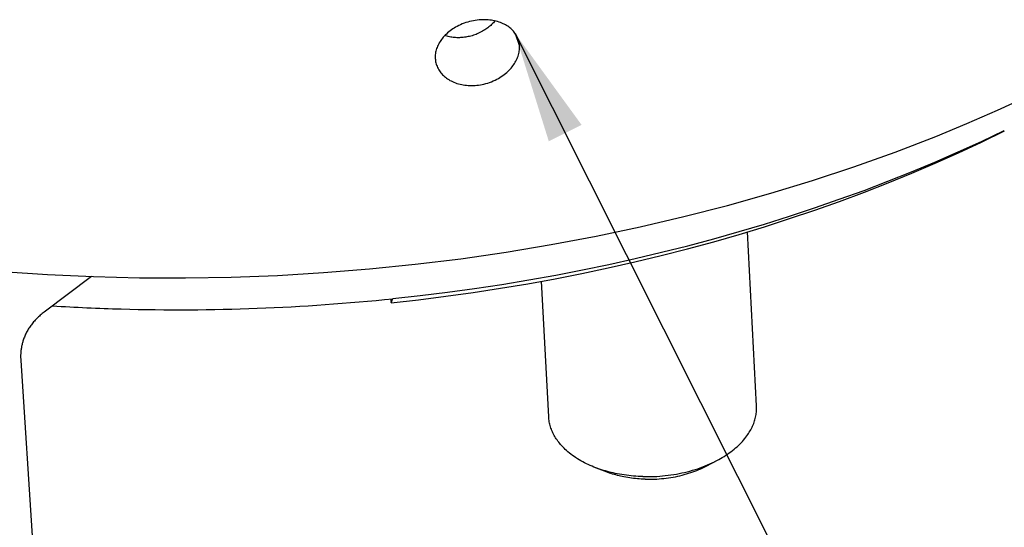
# Model space of a CAD drawing. Extents: x 0 to 1189, y 0 to 841.
# Tile 12 of 84: x 124 to 150, y 94 to 107. Entities that reach past the tile are written whole.
import ezdxf

# ---------------------------------------------------------------- set-up
doc = ezdxf.new("R2010")
doc.units = 0
doc.header["$LTSCALE"] = 65.395
doc.layers.get('0').update_dxf_attribs({"linetype": 'CONTINUOUS'})
doc.layers.add('connessioni_resistenze_c0_BL8', color=7, linetype='CONTINUOUS')
doc.styles.get("Standard").update_dxf_attribs({"font": 'txt', "width": 0.8})
doc.dimstyles.get("Standard").update_dxf_attribs({"dimtxt": 3, "dimasz": 3, "dimexe": 2, "dimexo": 0, "dimtad": 1, "dimtxsty": 'STANDARD', "dimblk": '_ARROW_FILLED', "dimblk1": '_ARROW_FILLED', "dimblk2": '_ARROW_FILLED', "dimcen": 0.09, "dimazin": 3, "dimtol": 1, "dimtp": 0.01, "dimtm": 0.01, "dimtfac": 1, "dimtofl": 0, "dimtmove": 0, "dimatfit": 3, "dimtolj": 1})

# ---------------------------------------------------------------- blocks, each defined once
blk = doc.blocks.new('_ARROW_FILLED')
at = {"color": 0, "linetype": 'BYBLOCK'}
blk.add_solid([(0, 0), (-1, 0.1667), (-1, -0.1667)], dxfattribs=at)
blk = doc.blocks.new('CONNESSIONI_RESISTENZE_C0_BL8', base_point=(121.248, 178.508))
at = {"layer": 'connessioni_resistenze_c0_BL8', "color": 2, "linetype": 'CONTINUOUS'}
for p, q in [((137.113, 107.065), (137.23, 106.727)), ((143.609, 97.049), (143.362, 101.725)), ((125.72, 100.526), (124.442, 99.567)), ((138.017, 96.753), (137.824, 100.397)), ((133.757, 99.922), (133.775, 99.819)), ((133.775, 99.819), (133.826, 99.929)), ((123.813, 98.268), (124.13, 93.406)), ((139.521, 95.284), (139.234, 95.398)), ((142.269, 95.43), (142.542, 95.573))]:
    blk.add_line(p, q, dxfattribs=at)
for points in [[(123.316, 100.663), (124.533, 100.581), (125.768, 100.523), (127.005, 100.492), (128.242, 100.488), (129.478, 100.509), (130.718, 100.556), (131.957, 100.63), (133.194, 100.729), (134.428, 100.854), (135.651, 101.005), (136.87, 101.181), (138.084, 101.383), (139.295, 101.611), (140.478, 101.861), (141.655, 102.136), (142.826, 102.438), (143.99, 102.765), (145.113, 103.109), (146.228, 103.479), (147.334, 103.874), (148.43, 104.296), (149.265, 104.639), (150.094, 104.999), (150.916, 105.374)], [(137.195, 106.904), (137.184, 106.934), (137.171, 106.964), (137.157, 106.992), (137.142, 107.02), (137.125, 107.048), (137.106, 107.075), (137.087, 107.101), (137.065, 107.126), (137.043, 107.15), (137.02, 107.174), (136.995, 107.197), (136.968, 107.219), (136.941, 107.24), (136.913, 107.259), (136.884, 107.278), (136.853, 107.296), (136.822, 107.313), (136.789, 107.329), (136.756, 107.344), (136.723, 107.357), (136.683, 107.372), (136.642, 107.385), (136.601, 107.396), (136.559, 107.406), (136.517, 107.415), (136.475, 107.422), (136.432, 107.427), (136.389, 107.432), (136.346, 107.434), (136.295, 107.436), (136.244, 107.436), (136.193, 107.434), (136.141, 107.431), (136.09, 107.425), (136.04, 107.418), (135.989, 107.409), (135.939, 107.399), (135.889, 107.387), (135.839, 107.373), (135.789, 107.357), (135.74, 107.34), (135.692, 107.322), (135.644, 107.301), (135.597, 107.279), (135.551, 107.256), (135.512, 107.234), (135.474, 107.212), (135.437, 107.188), (135.4, 107.163), (135.364, 107.137), (135.329, 107.11), (135.296, 107.081), (135.263, 107.051), (135.231, 107.021), (135.205, 106.993), (135.181, 106.965), (135.157, 106.937), (135.134, 106.907), (135.112, 106.876), (135.092, 106.847), (135.073, 106.816), (135.056, 106.785), (135.04, 106.753), (135.025, 106.72), (135.012, 106.689), (135.001, 106.657), (134.991, 106.624), (134.982, 106.591), (134.975, 106.558), (134.97, 106.525), (134.966, 106.493), (134.964, 106.46), (134.963, 106.427), (134.964, 106.394)], [(136.571, 107.403), (136.55, 107.378), (136.527, 107.354), (136.504, 107.33), (136.481, 107.307), (136.456, 107.284), (136.431, 107.262), (136.406, 107.241), (136.38, 107.221), (136.353, 107.201), (136.326, 107.182), (136.298, 107.163), (136.266, 107.143), (136.233, 107.124), (136.2, 107.105), (136.166, 107.088), (136.131, 107.072), (136.096, 107.056), (136.061, 107.042), (136.025, 107.029), (135.989, 107.016), (135.953, 107.005), (135.919, 106.996), (135.886, 106.987), (135.852, 106.98), (135.818, 106.973), (135.784, 106.967), (135.75, 106.962), (135.715, 106.958), (135.681, 106.955), (135.646, 106.953), (135.612, 106.951), (135.577, 106.951), (135.544, 106.952), (135.511, 106.953), (135.478, 106.956), (135.445, 106.959), (135.412, 106.963), (135.38, 106.968), (135.347, 106.975), (135.315, 106.982), (135.283, 106.99), (135.251, 106.999), (135.22, 107.008)], [(134.982, 106.275), (134.99, 106.243), (135, 106.212), (135.012, 106.181), (135.025, 106.15), (135.04, 106.121), (135.057, 106.091), (135.075, 106.063), (135.094, 106.035), (135.115, 106.008), (135.137, 105.982), (135.161, 105.956), (135.186, 105.931), (135.212, 105.908), (135.239, 105.885), (135.267, 105.864), (135.297, 105.843), (135.329, 105.823), (135.36, 105.804), (135.393, 105.787), (135.426, 105.771), (135.466, 105.753), (135.507, 105.737), (135.548, 105.723), (135.59, 105.71), (135.633, 105.699), (135.676, 105.69), (135.719, 105.682), (135.762, 105.675), (135.806, 105.67), (135.852, 105.666), (135.899, 105.664), (135.945, 105.664), (135.992, 105.665), (136.038, 105.667), (136.085, 105.671), (136.131, 105.677), (136.177, 105.684), (136.222, 105.692), (136.274, 105.704), (136.326, 105.717), (136.377, 105.732), (136.427, 105.749), (136.477, 105.767), (136.526, 105.788), (136.575, 105.81), (136.622, 105.834), (136.662, 105.856), (136.702, 105.879), (136.741, 105.904), (136.778, 105.93), (136.815, 105.957), (136.851, 105.985), (136.886, 106.015), (136.92, 106.045), (136.953, 106.077), (136.979, 106.106), (137.005, 106.135), (137.03, 106.165), (137.054, 106.196), (137.076, 106.228), (137.097, 106.259), (137.116, 106.29), (137.134, 106.323), (137.151, 106.356), (137.166, 106.39), (137.179, 106.423), (137.191, 106.456), (137.202, 106.49), (137.211, 106.524), (137.218, 106.559), (137.224, 106.592), (137.227, 106.626), (137.23, 106.659), (137.231, 106.693), (137.23, 106.727)], [(133.775, 99.819), (134.514, 99.901), (135.251, 99.993), (135.987, 100.095), (136.722, 100.208), (137.455, 100.331), (138.186, 100.464), (138.904, 100.604), (139.619, 100.755), (140.332, 100.916), (141.042, 101.087), (141.75, 101.269), (142.455, 101.461), (143.139, 101.658), (143.819, 101.865), (144.497, 102.082), (145.171, 102.309), (145.842, 102.546), (146.509, 102.794), (147.148, 103.043), (147.783, 103.303), (148.414, 103.572), (149.04, 103.851), (149.661, 104.141), (150.278, 104.441)], [(133.826, 99.929), (134.56, 100.01), (135.292, 100.101), (136.024, 100.202), (136.754, 100.313), (137.482, 100.434), (138.209, 100.564), (138.922, 100.703), (139.634, 100.851), (140.343, 101.008), (141.05, 101.176), (141.755, 101.354), (142.457, 101.541), (143.138, 101.734), (143.817, 101.936), (144.492, 102.148), (145.165, 102.37), (145.834, 102.602), (146.5, 102.844), (147.139, 103.088), (147.774, 103.341), (148.405, 103.604), (149.032, 103.877), (149.655, 104.159), (150.273, 104.452)], [(124.442, 99.567), (124.415, 99.547), (124.39, 99.526), (124.364, 99.506), (124.339, 99.484), (124.314, 99.462), (124.29, 99.44), (124.266, 99.417), (124.243, 99.394), (124.221, 99.372), (124.2, 99.349), (124.179, 99.326), (124.158, 99.302), (124.138, 99.278), (124.119, 99.254), (124.1, 99.229), (124.081, 99.204), (124.064, 99.18), (124.047, 99.155), (124.031, 99.131), (124.016, 99.105), (124, 99.08), (123.986, 99.054), (123.971, 99.028), (123.958, 99.001), (123.945, 98.975), (123.933, 98.949), (123.921, 98.922), (123.91, 98.895), (123.9, 98.868), (123.89, 98.841), (123.88, 98.813), (123.872, 98.786)], [(123.872, 98.786), (123.865, 98.763), (123.859, 98.741), (123.853, 98.718), (123.847, 98.695), (123.842, 98.672), (123.837, 98.649), (123.833, 98.626), (123.829, 98.603), (123.825, 98.58), (123.822, 98.557), (123.819, 98.533), (123.817, 98.509), (123.814, 98.485), (123.813, 98.461), (123.811, 98.437), (123.81, 98.413), (123.81, 98.389), (123.81, 98.364), (123.81, 98.34), (123.811, 98.316), (123.812, 98.292), (123.813, 98.268)], [(142.542, 95.573), (142.59, 95.599), (142.639, 95.627), (142.687, 95.655), (142.734, 95.684), (142.781, 95.714), (142.827, 95.745), (142.873, 95.777), (142.918, 95.81), (142.962, 95.843), (143.005, 95.878), (143.045, 95.912), (143.083, 95.946), (143.121, 95.981), (143.158, 96.016), (143.194, 96.053), (143.227, 96.089), (143.259, 96.125), (143.29, 96.162), (143.32, 96.201), (143.349, 96.24), (143.371, 96.271), (143.393, 96.303), (143.413, 96.335), (143.433, 96.368), (143.452, 96.401), (143.47, 96.435), (143.486, 96.468), (143.502, 96.501), (143.516, 96.534), (143.53, 96.568), (143.542, 96.602), (143.554, 96.637), (143.564, 96.671), (143.574, 96.705), (143.582, 96.739), (143.589, 96.773), (143.595, 96.808), (143.601, 96.842), (143.605, 96.877), (143.608, 96.911), (143.61, 96.946), (143.61, 96.98), (143.61, 97.014), (143.609, 97.049)], [(139.234, 95.398), (139.183, 95.419), (139.132, 95.441), (139.081, 95.464), (139.031, 95.488), (138.981, 95.513), (138.932, 95.539), (138.883, 95.566), (138.835, 95.594), (138.787, 95.623), (138.741, 95.653), (138.698, 95.682), (138.656, 95.711), (138.615, 95.742), (138.575, 95.774), (138.535, 95.807), (138.498, 95.839), (138.463, 95.871), (138.428, 95.905), (138.394, 95.94), (138.361, 95.976), (138.335, 96.004), (138.311, 96.034), (138.287, 96.064), (138.264, 96.094), (138.241, 96.126), (138.22, 96.157), (138.2, 96.188), (138.181, 96.219), (138.163, 96.251), (138.146, 96.283), (138.13, 96.316), (138.115, 96.349), (138.101, 96.382), (138.088, 96.414), (138.076, 96.447), (138.066, 96.481), (138.056, 96.515), (138.047, 96.549), (138.039, 96.582), (138.033, 96.616), (138.027, 96.65), (138.023, 96.684), (138.019, 96.719), (138.017, 96.753)], [(140.546, 95.141), (140.483, 95.143), (140.421, 95.147), (140.358, 95.151), (140.295, 95.156), (140.233, 95.161), (140.17, 95.168), (140.108, 95.176), (140.046, 95.185), (139.984, 95.194), (139.922, 95.205), (139.86, 95.216), (139.807, 95.227), (139.753, 95.239), (139.7, 95.251), (139.648, 95.264), (139.595, 95.278), (139.543, 95.293), (139.49, 95.308), (139.439, 95.325), (139.387, 95.342), (139.336, 95.36), (139.285, 95.378), (139.234, 95.398)], [(140.546, 95.141), (140.622, 95.14), (140.698, 95.14), (140.774, 95.141), (140.85, 95.143), (140.926, 95.147), (141.002, 95.152), (141.078, 95.158), (141.153, 95.166), (141.228, 95.175), (141.303, 95.185), (141.378, 95.196), (141.452, 95.209), (141.526, 95.223), (141.6, 95.238), (141.672, 95.254), (141.743, 95.272), (141.814, 95.29), (141.885, 95.31), (141.955, 95.332), (142.025, 95.354), (142.094, 95.378), (142.16, 95.402), (142.225, 95.427), (142.289, 95.454), (142.353, 95.482), (142.417, 95.511), (142.479, 95.541), (142.542, 95.573)], [(140.611, 95.071), (140.674, 95.069), (140.737, 95.069), (140.8, 95.07), (140.863, 95.072), (140.927, 95.075), (140.99, 95.08), (141.053, 95.085), (141.115, 95.091), (141.177, 95.098), (141.24, 95.107), (141.302, 95.116), (141.363, 95.127), (141.425, 95.138), (141.487, 95.151), (141.546, 95.165), (141.605, 95.179), (141.664, 95.195), (141.723, 95.211), (141.781, 95.229), (141.839, 95.248), (141.897, 95.268), (141.951, 95.287), (142.005, 95.308), (142.059, 95.331), (142.112, 95.354), (142.165, 95.378), (142.217, 95.403), (142.269, 95.43)], [(140.611, 95.071), (140.559, 95.073), (140.507, 95.075), (140.454, 95.078), (140.402, 95.083), (140.35, 95.087), (140.299, 95.093), (140.247, 95.1), (140.195, 95.107), (140.143, 95.115), (140.092, 95.124), (140.041, 95.133), (139.996, 95.142), (139.952, 95.152), (139.908, 95.162), (139.864, 95.173), (139.82, 95.184), (139.777, 95.197), (139.734, 95.21), (139.691, 95.223), (139.648, 95.237), (139.605, 95.252), (139.563, 95.268), (139.521, 95.284)]]:
    blk.add_lwpolyline(points, dxfattribs=at)
for centre, radius, start, end in [((136.58, 106.693), 0.651, 3.0063, 18.9468), ((135.617, 106.429), 0.654, 183.0277, 193.588), ((128.075, 155.202), 55.572, 268.3921, 275.9402), ((128.048, 154.106), 54.475, 266.4426, 268.388)]:
    blk.add_arc(centre, radius, start, end, dxfattribs=at)
at = {"layer": 'connessioni_resistenze_c0_BL8', "color": 7, "linetype": 'CONTINUOUS'}
blk.add_leader([(137.113, 107.065), (146.883, 87.617), (148.183, 87.617)], dimstyle='STANDARD', override={"dimtad": 0}, dxfattribs=at)

msp = doc.modelspace()

# ---------------------------------------------------------------- block references
at = {"layer": 'connessioni_resistenze_c0_BL8'}
msp.add_blockref('CONNESSIONI_RESISTENZE_C0_BL8', (121.248, 178.508), dxfattribs=at)

doc.saveas('drawing.dxf')
